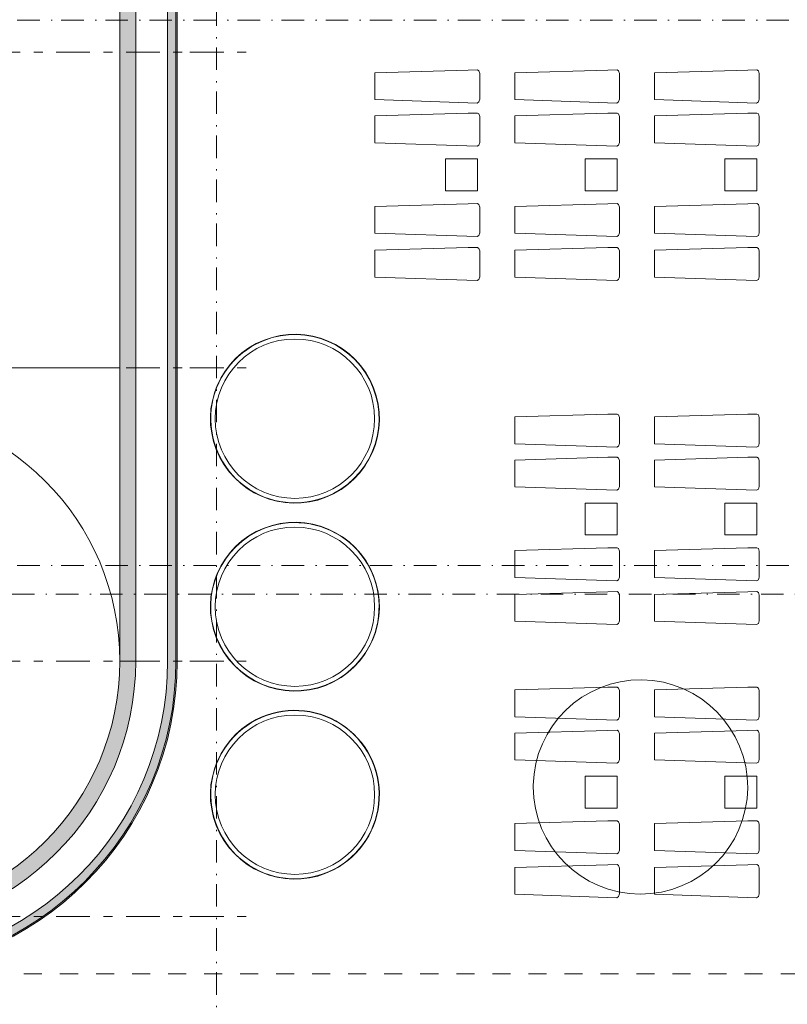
# Model space of a CAD drawing. Header units: millimetres. Extents: x 0 to 415, y 0 to 589.
# Tile 9 of 40: x 247 to 307, y 220 to 298. Entities that reach past the tile are written whole.
import ezdxf
from ezdxf.xclip import XClip

# ---------------------------------------------------------------- set-up
doc = ezdxf.new("R2010")
doc.units = ezdxf.units.MM
doc.header["$MEASUREMENT"] = 0
doc.header["$XCLIPFRAME"] = 0
for name, pattern in [('Штрих-Штриховая', [10.9361107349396, 5.29166650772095, -2.11666655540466, 1.4111111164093, -2.11666655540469]), ('Штриховая', [5.644444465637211, 2.8222222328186, -2.82222223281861]), ('Штрихпунктирная', [6.70277762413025, 3.52777767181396, -1.76388883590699, 0, -1.4111111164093])]:
    doc.linetypes.add(name, pattern=pattern)
for name, color, linetype in [('Интерьер - лежаки 2', 7, 'Continuous'), ('Интерьер - Мебель', 7, 'Continuous'), ('Конструктив - стены бассейнов жб нов', 7, 'Continuous'), ('Элемент модели - Зоны уличных помещений', 7, 'Continuous'), ('Элемент Модели - Оси', 7, 'Continuous'), ('Элемент модели - Оси Улица Бани', 7, 'Continuous')]:
    doc.layers.add(name, color=color, linetype=linetype)

# ---------------------------------------------------------------- blocks, each defined once
blk = doc.blocks.new('Чертеж_2_2', base_point=(217.7037089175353, 72.6043830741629))
at = {"layer": 'Интерьер - Мебель', "linetype": 'Continuous', "lineweight": 0, "true_color": 0x000000}
for points in [[(271.8681435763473, 260.4807462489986, 0.9999999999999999), (265.8063159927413, 272.2464462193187), (265.8177660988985, 272.2242224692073, -0.9999999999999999), (271.8566937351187, 260.5029701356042)], [(265.8063161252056, 272.2464462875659, 0.9999999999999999), (271.8681437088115, 260.4807463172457), (271.8566937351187, 260.5029701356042, -0.9999999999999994), (265.8177660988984, 272.2242224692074)], [(271.8682658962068, 245.744041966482, 1.000000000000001), (265.8064383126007, 257.5097419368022), (265.8178882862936, 257.4875181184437, -0.9999999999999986), (271.8568159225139, 245.7662657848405)], [(265.806438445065, 257.5097420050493, 1.000000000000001), (271.868266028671, 245.7440420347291), (271.8568159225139, 245.7662657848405, -0.9999999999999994), (265.8178882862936, 257.4875181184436)], [(271.8682657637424, 231.0108028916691, 1.000000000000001), (265.8064381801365, 242.7765028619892), (265.8178882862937, 242.7542791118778, -1), (271.8568159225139, 231.0330267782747)], [(265.8064383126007, 242.7765029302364, 1.000000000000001), (271.8682658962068, 231.0108029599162), (271.8568157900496, 231.0330267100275, -1.000000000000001), (265.8178881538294, 242.7542790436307)]]:
    blk.add_hatch(color=18, dxfattribs=at).paths.add_polyline_path(points)
at = {"layer": 'Конструктив - стены бассейнов жб нов', "linetype": 'Continuous', "lineweight": 0, "true_color": 0x000000}
for points in [[(259.5185656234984, 374.7519190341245), (259.5185656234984, 247.3519190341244), (259.6185656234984, 247.3519190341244), (259.6185656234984, 374.7519190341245)], [(258.8685656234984, 374.1019190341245), (258.8685656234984, 247.3519190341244), (259.5185656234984, 247.3519190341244), (259.5185656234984, 374.1019190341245)], [(255.1185656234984, 370.3519190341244), (255.1185656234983, 247.3519190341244), (256.3685656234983, 247.3519190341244), (256.3685656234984, 370.3519190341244)], [(235.1185656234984, 226.1019190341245, 0.414213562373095), (256.3685656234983, 247.3519190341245), (255.1185656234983, 247.3519190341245, -0.414213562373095), (235.1185656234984, 227.3519190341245)], [(235.1185658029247, 222.8519190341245, 0.414213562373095), (259.6185658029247, 247.3519190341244), (259.5185658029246, 247.3519190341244, -0.4142135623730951), (235.1185658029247, 222.9519190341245)], [(235.1185658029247, 222.9519190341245, 0.4142135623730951), (259.5185658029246, 247.3519190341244), (258.8685658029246, 247.3519190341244, -0.414213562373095), (235.1185658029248, 223.6019190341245)]]:
    blk.add_hatch(color=18, dxfattribs=at).paths.add_polyline_path(points)
at = {"layer": 'Интерьер - лежаки 2', "color": 7, "linetype": 'Continuous', "lineweight": 15, "ltscale": 0.5}
for p, q in [((280.6387750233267, 286.7197702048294), (280.6387750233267, 284.2197702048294)), ((283.1387750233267, 286.7197702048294), (280.6387750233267, 286.7197702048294)), ((283.1387750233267, 284.2197702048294), (283.1387750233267, 286.7197702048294)), ((291.5786199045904, 286.7197702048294), (291.5786199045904, 284.2197702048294)), ((294.0786199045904, 286.7197702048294), (291.5786199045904, 286.7197702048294)), ((294.0786199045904, 284.2197702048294), (294.0786199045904, 286.7197702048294)), ((302.5175835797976, 286.7197702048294), (302.5175835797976, 284.2197702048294)), ((305.0175835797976, 286.7197702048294), (302.5175835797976, 286.7197702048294)), ((305.0175835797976, 284.2197702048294), (305.0175835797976, 286.7197702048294)), ((280.6387750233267, 284.2197702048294), (283.1387750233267, 284.2197702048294)), ((291.5786199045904, 284.2197702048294), (294.0786199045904, 284.2197702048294)), ((302.5175835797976, 284.2197702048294), (305.0175835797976, 284.2197702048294)), ((291.5786199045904, 259.750014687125), (291.5786199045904, 257.250014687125)), ((294.0786199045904, 259.750014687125), (291.5786199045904, 259.750014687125)), ((294.0786199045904, 257.250014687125), (294.0786199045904, 259.750014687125)), ((302.5175835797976, 259.750014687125), (302.5175835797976, 257.250014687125)), ((305.0175835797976, 259.750014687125), (302.5175835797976, 259.750014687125)), ((305.0175835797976, 257.250014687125), (305.0175835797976, 259.750014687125)), ((291.5786199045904, 257.250014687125), (294.0786199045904, 257.250014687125)), ((302.5175835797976, 257.250014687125), (305.0175835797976, 257.250014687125)), ((291.5786199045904, 238.3482364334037), (291.5786199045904, 235.8482364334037)), ((294.0786199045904, 238.3482364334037), (291.5786199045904, 238.3482364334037)), ((294.0786199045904, 235.8482364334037), (294.0786199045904, 238.3482364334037)), ((302.5175835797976, 238.3482364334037), (302.5175835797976, 235.8482364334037)), ((305.0175835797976, 238.3482364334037), (302.5175835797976, 238.3482364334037)), ((305.0175835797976, 235.8482364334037), (305.0175835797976, 238.3482364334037)), ((291.5786199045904, 235.8482364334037), (294.0786199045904, 235.8482364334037)), ((302.5175835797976, 235.8482364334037), (305.0175835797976, 235.8482364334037))]:
    blk.add_line(p, q, dxfattribs=at)
at = {"layer": 'Интерьер - лежаки 2', "color": 7, "linetype": 'Continuous', "lineweight": 15, "ltscale": 0.5, "flags": 128}
for points in [[(282.4021084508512, 293.6859892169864), (283.1278784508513, 293.6952042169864), (283.2351334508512, 293.6246442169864), (283.3076484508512, 293.4209892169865), (283.3078434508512, 291.3966592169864), (283.2351334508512, 291.1873342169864), (283.1008434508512, 291.1037992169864), (275.1076184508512, 291.3709892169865), (275.1076184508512, 293.4709892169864)], [(293.3521696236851, 293.6859892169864), (294.0779396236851, 293.6952042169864), (294.1851946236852, 293.6246442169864), (294.2577096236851, 293.4209892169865), (294.2579046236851, 291.3966592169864), (294.1851946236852, 291.1873342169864), (294.0509046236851, 291.1037992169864), (286.0576796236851, 291.3709892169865), (286.0576796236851, 293.4709892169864)], [(304.302230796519, 293.6859892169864), (305.0280007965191, 293.6952042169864), (305.135255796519, 293.6246442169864), (305.2077707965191, 293.4209892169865), (305.207965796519, 291.3966592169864), (305.135255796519, 291.1873342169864), (305.000965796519, 291.1037992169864), (297.007740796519, 291.3709892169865), (297.007740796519, 293.4709892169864)], [(282.4021084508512, 290.3086615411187), (283.1278784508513, 290.3178765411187), (283.2351334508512, 290.2473165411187), (283.3076484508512, 290.0436615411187), (283.3078434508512, 288.0193315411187), (283.2351334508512, 287.8100065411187), (283.1008434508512, 287.7264715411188), (275.1076184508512, 287.9936615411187), (275.1076184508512, 290.0936615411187)], [(293.3521696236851, 290.3086615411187), (294.0779396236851, 290.3178765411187), (294.1851946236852, 290.2473165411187), (294.2577096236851, 290.0436615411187), (294.2579046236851, 288.0193315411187), (294.1851946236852, 287.8100065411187), (294.0509046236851, 287.7264715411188), (286.0576796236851, 287.9936615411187), (286.0576796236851, 290.0936615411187)], [(304.302230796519, 290.3086615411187), (305.0280007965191, 290.3178765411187), (305.135255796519, 290.2473165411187), (305.2077707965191, 290.0436615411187), (305.207965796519, 288.0193315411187), (305.135255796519, 287.8100065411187), (305.000965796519, 287.7264715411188), (297.007740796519, 287.9936615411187), (297.007740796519, 290.0936615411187)], [(282.4021084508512, 283.2120481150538), (283.1278784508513, 283.2212631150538), (283.2351334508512, 283.1507031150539), (283.3076484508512, 282.9470481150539), (283.3078434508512, 280.9227181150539), (283.2351334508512, 280.7133931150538), (283.1008434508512, 280.6298581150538), (275.1076184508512, 280.8970481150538), (275.1076184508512, 282.9970481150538)], [(293.3521696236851, 283.2120481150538), (294.0779396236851, 283.2212631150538), (294.1851946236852, 283.1507031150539), (294.2577096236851, 282.9470481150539), (294.2579046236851, 280.9227181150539), (294.1851946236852, 280.7133931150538), (294.0509046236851, 280.6298581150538), (286.0576796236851, 280.8970481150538), (286.0576796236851, 282.9970481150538)], [(304.302230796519, 283.2120481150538), (305.0280007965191, 283.2212631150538), (305.135255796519, 283.1507031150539), (305.2077707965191, 282.9470481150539), (305.207965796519, 280.9227181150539), (305.135255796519, 280.7133931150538), (305.000965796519, 280.6298581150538), (297.007740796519, 280.8970481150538), (297.007740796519, 282.9970481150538)], [(282.4021084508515, 279.7750775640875), (283.1278784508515, 279.7842925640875), (283.2351334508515, 279.7137325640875), (283.3076484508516, 279.5100775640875), (283.3078434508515, 277.4857475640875), (283.2351334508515, 277.2764225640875), (283.1008434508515, 277.1928875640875), (275.1076184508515, 277.4600775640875), (275.1076184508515, 279.5600775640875)], [(293.3521696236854, 279.7750775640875), (294.0779396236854, 279.7842925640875), (294.1851946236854, 279.7137325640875), (294.2577096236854, 279.5100775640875), (294.2579046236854, 277.4857475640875), (294.1851946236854, 277.2764225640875), (294.0509046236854, 277.1928875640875), (286.0576796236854, 277.4600775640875), (286.0576796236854, 279.5600775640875)], [(304.3022307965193, 279.7750775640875), (305.0280007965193, 279.7842925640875), (305.1352557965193, 279.7137325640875), (305.2077707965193, 279.5100775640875), (305.2079657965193, 277.4857475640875), (305.1352557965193, 277.2764225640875), (305.0009657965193, 277.1928875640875), (297.0077407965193, 277.4600775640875), (297.0077407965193, 279.5600775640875)], [(293.3521696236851, 266.716233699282), (294.0779396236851, 266.725448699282), (294.1851946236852, 266.654888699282), (294.2577096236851, 266.4512336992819), (294.2579046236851, 264.426903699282), (294.1851946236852, 264.217578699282), (294.0509046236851, 264.134043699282), (286.0576796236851, 264.401233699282), (286.0576796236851, 266.5012336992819)], [(304.302230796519, 266.716233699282), (305.0280007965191, 266.725448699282), (305.135255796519, 266.654888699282), (305.2077707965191, 266.4512336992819), (305.207965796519, 264.426903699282), (305.135255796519, 264.217578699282), (305.000965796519, 264.134043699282), (297.007740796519, 264.401233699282), (297.007740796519, 266.5012336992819)], [(293.3521696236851, 263.3389060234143), (294.0779396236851, 263.3481210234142), (294.1851946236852, 263.2775610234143), (294.2577096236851, 263.0739060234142), (294.2579046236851, 261.0495760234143), (294.1851946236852, 260.8402510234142), (294.0509046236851, 260.7567160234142), (286.0576796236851, 261.0239060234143), (286.0576796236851, 263.1239060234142)], [(304.302230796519, 263.3389060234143), (305.0280007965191, 263.3481210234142), (305.135255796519, 263.2775610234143), (305.2077707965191, 263.0739060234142), (305.207965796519, 261.0495760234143), (305.135255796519, 260.8402510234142), (305.000965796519, 260.7567160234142), (297.007740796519, 261.0239060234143), (297.007740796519, 263.1239060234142)], [(293.3521696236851, 256.2422925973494), (294.0779396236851, 256.2515075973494), (294.1851946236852, 256.1809475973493), (294.2577096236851, 255.9772925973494), (294.2579046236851, 253.9529625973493), (294.1851946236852, 253.7436375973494), (294.0509046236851, 253.6601025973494), (286.0576796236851, 253.9272925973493), (286.0576796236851, 256.0272925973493)], [(304.302230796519, 256.2422925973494), (305.0280007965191, 256.2515075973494), (305.135255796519, 256.1809475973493), (305.2077707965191, 255.9772925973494), (305.207965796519, 253.9529625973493), (305.135255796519, 253.7436375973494), (305.000965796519, 253.6601025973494), (297.007740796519, 253.9272925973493), (297.007740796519, 256.0272925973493)], [(293.3521696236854, 252.8053220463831), (294.0779396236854, 252.814537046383), (294.1851946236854, 252.743977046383), (294.2577096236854, 252.540322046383), (294.2579046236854, 250.515992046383), (294.1851946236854, 250.306667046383), (294.0509046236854, 250.223132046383), (286.0576796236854, 250.4903220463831), (286.0576796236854, 252.590322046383)], [(304.3022307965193, 252.8053220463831), (305.0280007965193, 252.814537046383), (305.1352557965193, 252.743977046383), (305.2077707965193, 252.540322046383), (305.2079657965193, 250.515992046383), (305.1352557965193, 250.306667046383), (305.0009657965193, 250.223132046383), (297.0077407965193, 250.4903220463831), (297.0077407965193, 252.590322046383)], [(293.3521696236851, 245.3144554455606), (294.0779396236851, 245.3236704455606), (294.1851946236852, 245.2531104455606), (294.2577096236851, 245.0494554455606), (294.2579046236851, 243.0251254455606), (294.1851946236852, 242.8158004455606), (294.0509046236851, 242.7322654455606), (286.0576796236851, 242.9994554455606), (286.0576796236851, 245.0994554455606)], [(304.302230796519, 245.3144554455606), (305.0280007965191, 245.3236704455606), (305.135255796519, 245.2531104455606), (305.2077707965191, 245.0494554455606), (305.207965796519, 243.0251254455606), (305.135255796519, 242.8158004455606), (305.000965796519, 242.7322654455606), (297.007740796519, 242.9994554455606), (297.007740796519, 245.0994554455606)], [(293.3521696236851, 241.9371277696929), (294.0779396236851, 241.9463427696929), (294.1851946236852, 241.8757827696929), (294.2577096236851, 241.6721277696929), (294.2579046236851, 239.6477977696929), (294.1851946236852, 239.4384727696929), (294.0509046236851, 239.3549377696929), (286.0576796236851, 239.6221277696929), (286.0576796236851, 241.7221277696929)], [(304.302230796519, 241.9371277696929), (305.0280007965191, 241.9463427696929), (305.135255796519, 241.8757827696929), (305.2077707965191, 241.6721277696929), (305.207965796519, 239.6477977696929), (305.135255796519, 239.4384727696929), (305.000965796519, 239.3549377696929), (297.007740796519, 239.6221277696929), (297.007740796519, 241.7221277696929)], [(293.3521696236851, 234.840514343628), (294.0779396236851, 234.849729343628), (294.1851946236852, 234.779169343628), (294.2577096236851, 234.575514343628), (294.2579046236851, 232.551184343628), (294.1851946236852, 232.341859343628), (294.0509046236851, 232.258324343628), (286.0576796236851, 232.525514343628), (286.0576796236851, 234.625514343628)], [(304.302230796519, 234.840514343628), (305.0280007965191, 234.849729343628), (305.135255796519, 234.779169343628), (305.2077707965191, 234.575514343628), (305.207965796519, 232.551184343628), (305.135255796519, 232.341859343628), (305.000965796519, 232.258324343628), (297.007740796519, 232.525514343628), (297.007740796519, 234.625514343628)], [(293.3521696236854, 231.4035437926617), (294.0779396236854, 231.4127587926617), (294.1851946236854, 231.3421987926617), (294.2577096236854, 231.1385437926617), (294.2579046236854, 229.1142137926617), (294.1851946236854, 228.9048887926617), (294.0509046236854, 228.8213537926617), (286.0576796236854, 229.0885437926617), (286.0576796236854, 231.1885437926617)], [(304.3022307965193, 231.4035437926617), (305.0280007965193, 231.4127587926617), (305.1352557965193, 231.3421987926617), (305.2077707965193, 231.1385437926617), (305.2079657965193, 229.1142137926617), (305.1352557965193, 228.9048887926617), (305.0009657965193, 228.8213537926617), (297.0077407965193, 229.0885437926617), (297.0077407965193, 231.1885437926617)]]:
    blk.add_lwpolyline(points, close=True, dxfattribs=at)
at = {"layer": 'Интерьер - Мебель', "color": 7, "linetype": 'Continuous', "lineweight": 15, "ltscale": 0.5, "flags": 128}
for points in [[(268.8372289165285, 272.6064162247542, 0.9999999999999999), (268.8372289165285, 260.1209544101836, 0.9999999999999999)], [(268.8373511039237, 257.8697118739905, 0.9999999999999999), (268.8373511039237, 245.3842500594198, 0.9999999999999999)], [(287.505196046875, 237.4973547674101, 229.1816636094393), (287.5064748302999, 237.6438888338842)], [(268.8373511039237, 243.1364728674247, 0.9999999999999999), (268.8373511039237, 230.6510110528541, 0.9999999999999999)]]:
    blk.add_lwpolyline(points, format="xyb", close=True, dxfattribs=at)
at = {"layer": 'Интерьер - Мебель', "color": 251, "linetype": 'Continuous', "lineweight": 5, "ltscale": 0.5, "true_color": 0x575757}
for centre, radius, start, end in [((268.8372297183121, 266.3635962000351), 6.617730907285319, 297.2580590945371, 117.2580578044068), ((268.8372299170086, 266.3635963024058), 6.592730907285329, 297.2580584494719, 117.2580584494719), ((268.8372299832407, 266.3635963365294), 6.617730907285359, 117.2580590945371, 297.2580578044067), ((268.8372298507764, 266.3635962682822), 6.592730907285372, 117.2580578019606, 297.2580590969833), ((268.8373520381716, 251.6268919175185), 6.617730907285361, 297.2580590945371, 117.2580578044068), ((268.8373521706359, 251.6268919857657), 6.592730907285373, 297.2580578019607, 117.2580590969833), ((268.837352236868, 251.6268920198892), 6.617730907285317, 117.2580584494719, 297.2580584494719), ((268.8373521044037, 251.6268919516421), 6.592730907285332, 117.258058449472, 297.2580584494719), ((268.8373519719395, 236.8936528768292), 6.617730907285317, 297.2580584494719, 117.258058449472), ((268.8373521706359, 236.8936529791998), 6.592730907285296, 297.2580578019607, 117.2580590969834), ((268.8373521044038, 236.8936529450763), 6.617730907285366, 117.2580584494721, 297.2580584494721), ((268.8373519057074, 236.8936528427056), 6.592730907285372, 117.2580578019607, 297.2580590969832)]:
    blk.add_arc(centre, radius, start, end, dxfattribs=at)
at = {"layer": 'Конструктив - стены бассейнов жб нов', "color": 251, "linetype": 'Continuous', "lineweight": 20, "ltscale": 0.5, "true_color": 0x575757}
blk.add_line((259.5185656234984, 247.3519190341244), (259.5185656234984, 374.1019190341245), dxfattribs=at)
at = {"layer": 'Конструктив - стены бассейнов жб нов', "color": 251, "linetype": 'Continuous', "lineweight": 20, "ltscale": 0.5, "true_color": 0x575757, "flags": 128}
for points in [[(259.6185656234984, 247.3519190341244), (259.6185656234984, 374.7519190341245)], [(258.8685656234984, 374.1019190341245), (258.8685656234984, 247.3519190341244)], [(255.1185656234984, 370.3519190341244), (255.1185656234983, 247.3519190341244)], [(256.3685656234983, 247.3519190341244), (256.3685656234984, 370.3519190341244)], [(256.3685656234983, 247.3519190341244), (255.1185656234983, 247.3519190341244)], [(256.3685656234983, 247.3519190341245), (255.1185656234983, 247.3519190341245)], [(259.6185656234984, 247.3519190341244), (259.5185656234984, 247.3519190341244)], [(259.6185658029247, 247.3519190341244), (259.5185658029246, 247.3519190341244)]]:
    blk.add_lwpolyline(points, dxfattribs=at)
at = {"layer": 'Конструктив - стены бассейнов жб нов', "color": 7, "linetype": 'Continuous', "lineweight": 15, "ltscale": 0.5, "flags": 128}
for points in [[(171.3685656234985, 247.3519190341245, 0.414213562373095), (195.1185656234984, 223.6019190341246), (215.1333633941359, 223.6019190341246), (235.1185656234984, 223.6019190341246, 0.414213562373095), (258.8685656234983, 247.3519190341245), (258.8685656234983, 374.1019190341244), (171.3685656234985, 374.1019190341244)], [(256.3685656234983, 247.3519190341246), (256.3685656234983, 371.6019190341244), (173.8685656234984, 371.6019190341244), (173.8685656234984, 247.3519190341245, 0.414213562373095), (195.1185656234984, 226.1019190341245), (215.1333633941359, 226.1019190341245), (235.1185656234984, 226.1019190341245, 0.414213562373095)], [(255.1185656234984, 247.3519190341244, 0.414213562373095), (235.1185656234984, 267.3519190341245), (235.1185656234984, 270.3519190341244), (255.1185656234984, 270.3519190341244)]]:
    blk.add_lwpolyline(points, format="xyb", close=True, dxfattribs=at)
at = {"layer": 'Конструктив - стены бассейнов жб нов', "color": 251, "linetype": 'Continuous', "lineweight": 20, "ltscale": 0.5, "true_color": 0x575757}
for centre, radius in [((235.1185656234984, 247.3519190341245), 21.25), ((235.1185656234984, 247.3519190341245), 19.99999999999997), ((235.1185658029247, 247.3519190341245), 24.39999999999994), ((235.1185658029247, 247.3519190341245), 24.49999999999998), ((235.1185658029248, 247.3519190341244), 23.74999999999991)]:
    blk.add_arc(centre, radius, 270, 0, dxfattribs=at)
at = {"layer": 'Элемент модели - Зоны уличных помещений', "color": 7, "linetype": 'Штриховая', "lineweight": 15, "ltscale": 0.5, "flags": 128}
blk.add_lwpolyline([(165.25915086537, 200.3519190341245), (168.4666823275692, 200.3519190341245), (219.0299808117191, 200.2369190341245), (358.4308449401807, 200.3519190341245), (358.4308449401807, 188.3519190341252), (382.4308449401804, 188.3519190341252), (382.4308449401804, 156.354383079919), (397.4287088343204, 156.354383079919), (397.4287088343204, 216.7290587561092), (367.4302055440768, 216.7290587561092), (367.4302055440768, 222.8519190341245), (164.9788887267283, 222.8519190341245)], close=True, dxfattribs=at)
at = {"layer": 'Элемент Модели - Оси', "color": 7, "linetype": 'Штрихпунктирная', "lineweight": 15, "ltscale": 0.5}
for p, q in [((262.703708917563, 533.60438307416), (262.7037089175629, 138.0790885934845)), ((153.9007874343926, 297.6043830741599), (407.6441154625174, 297.6043830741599)), ((153.9007874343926, 254.8543830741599), (407.6441154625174, 254.8543830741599)), ((156.9376167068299, 252.6043830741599), (407.6441154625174, 252.6043830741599))]:
    blk.add_line(p, q, dxfattribs=at)
at = {"layer": 'Элемент модели - Оси Улица Бани', "color": 7, "linetype": 'Штрих-Штриховая', "lineweight": 15, "ltscale": 0.5}
for p, q in [((173.5889460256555, 295.1019190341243), (260.6185656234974, 295.1019190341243)), ((260.6185656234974, 295.1019190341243), (265.6185656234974, 295.1019190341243)), ((173.5889460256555, 270.3519190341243), (260.6185656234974, 270.3519190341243)), ((260.6185656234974, 270.3519190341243), (265.6185656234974, 270.3519190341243)), ((173.5889460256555, 247.3519190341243), (260.6185656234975, 247.3519190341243)), ((260.6185656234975, 247.3519190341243), (265.6185656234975, 247.3519190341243)), ((173.5889460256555, 227.3519190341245), (260.6185656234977, 227.3519190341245)), ((260.6185656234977, 227.3519190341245), (265.6185656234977, 227.3519190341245))]:
    blk.add_line(p, q, dxfattribs=at)

msp = doc.modelspace()

# ---------------------------------------------------------------- block references
at = {"color": 161, "linetype": 'Continuous', "lineweight": 40, "true_color": 0x83aefe}
ref = msp.add_blockref('Чертеж_2_2', (217.7037089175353, 72.6043830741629), dxfattribs=at)
XClip(ref).set_block_clipping_path([(24.00446034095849, 138.0790885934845), (407.6441154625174, 585.173418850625)])

doc.saveas('drawing.dxf')
